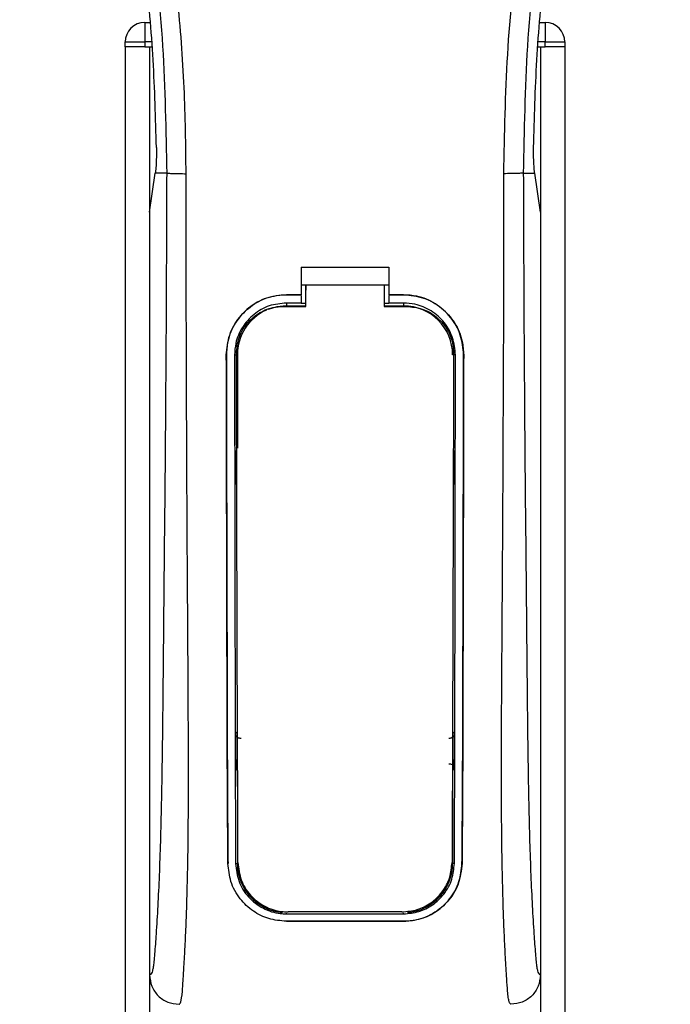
# Model space of a CAD drawing. Header units: millimetres. Extents: x 0 to 420, y 0 to 297.
# Tile 48 of 84: x 192.29 to 197.44, y 245.51 to 253.29. Entities that reach past the tile are written whole.
import ezdxf

# ---------------------------------------------------------------- set-up
doc = ezdxf.new("R2010")
doc.units = ezdxf.units.MM

msp = doc.modelspace()

# ---------------------------------------------------------------- linework, layer by layer
at = {"color": 7, "linetype": 'Continuous', "lineweight": 25}
for p, q in [((193.28123, 253.27247), (193.32227, 253.27247)), ((193.28123, 253.27247), (193.28123, 253.11792)), ((196.40847, 253.27247), (196.44951, 253.27247)), ((196.44951, 253.27247), (196.44951, 253.11792)), ((193.12668, 253.07929), (193.12668, 253.11792)), ((193.12668, 253.11792), (193.28123, 253.11792)), ((193.28123, 253.11792), (193.28123, 253.07929)), ((193.33551, 253.11792), (193.28123, 253.11792)), ((196.44951, 253.11792), (196.39524, 253.11792)), ((196.44951, 253.07929), (196.44951, 253.11792)), ((196.44951, 253.11792), (196.60406, 253.11792)), ((196.60406, 253.11792), (196.60406, 253.07929)), ((193.12668, 253.07929), (193.12668, 180.44062)), ((193.28123, 253.07929), (193.12668, 253.07929)), ((193.28123, 253.07929), (193.33882, 253.07929)), ((193.31987, 253.07929), (193.31987, 180.44062)), ((193.31987, 253.07929), (193.33882, 253.07929)), ((196.39193, 253.07929), (196.41088, 253.07929)), ((196.39193, 253.07929), (196.44951, 253.07929)), ((196.41088, 253.07929), (196.41088, 180.44062)), ((196.60406, 253.07929), (196.44951, 253.07929)), ((196.60406, 253.07929), (196.60406, 180.44062)), ((193.31987, 251.77334), (193.36483, 252.08244)), ((193.36483, 252.08244), (193.36538, 252.08618)), ((193.45493, 252.08244), (193.36483, 252.08244)), ((196.27581, 252.08244), (196.36591, 252.08244)), ((196.36591, 252.08244), (196.36537, 252.08618)), ((196.41088, 251.77334), (196.36591, 252.08244)), ((193.31987, 251.77334), (193.31987, 245.74587)), ((196.41088, 251.77334), (196.41088, 245.74587)), ((194.51763, 251.33788), (195.21311, 251.33788)), ((194.51763, 251.33788), (194.51763, 251.12077)), ((195.21311, 251.33788), (195.21311, 251.12077)), ((194.51763, 251.19805), (194.5563, 251.19805)), ((194.5563, 251.19867), (195.1745, 251.19866)), ((194.5563, 251.19867), (194.5563, 251.15813)), ((195.1745, 251.19805), (195.21311, 251.19805)), ((194.40172, 251.12077), (194.51763, 251.12077)), ((194.40172, 251.12043), (194.40172, 251.12077)), ((194.51763, 251.12043), (194.40172, 251.12043)), ((194.51763, 251.11452), (194.51763, 251.05544)), ((195.21311, 251.12077), (195.32902, 251.12077)), ((195.32902, 251.12043), (195.21311, 251.12043)), ((195.21311, 251.11452), (195.21311, 251.05544)), ((195.32902, 251.12043), (195.32902, 251.12077)), ((194.51763, 251.05544), (194.40172, 251.05544)), ((194.40172, 251.05544), (194.40172, 251.03284)), ((194.40172, 251.03284), (194.5563, 251.03284)), ((194.5563, 251.05212), (194.51763, 251.05212)), ((195.21311, 251.05212), (195.1745, 251.05212)), ((195.1745, 251.03284), (195.32902, 251.03284)), ((195.32902, 251.05544), (195.21311, 251.05544)), ((195.32902, 251.05544), (195.32902, 251.03284)), ((193.92704, 250.64505), (193.9267, 250.64505)), ((193.99181, 250.64512), (194.014, 250.64512)), ((194.014, 250.64512), (194.014, 249.90964)), ((195.73894, 250.64512), (195.71675, 250.64512)), ((195.80371, 250.64505), (195.80404, 250.64505)), ((194.014, 247.36228), (194.014, 246.62681)), ((195.71675, 247.36228), (195.71675, 246.62681)), ((194.00048, 246.62681), (194.014, 246.62681)), ((195.73027, 246.62681), (195.71675, 246.62681)), ((193.94, 246.62643), (193.93964, 246.62642)), ((195.79074, 246.62643), (195.7911, 246.62642)), ((194.40172, 246.2288), (194.40172, 246.23423)), ((194.40172, 246.2288), (195.32902, 246.2288)), ((194.40172, 246.17019), (195.32902, 246.17019)), ((194.40172, 246.17019), (194.40172, 246.1698)), ((195.32902, 246.1698), (194.40172, 246.1698)), ((195.32902, 246.2288), (195.32902, 246.23423)), ((195.32902, 246.17019), (195.32902, 246.1698))]:
    msp.add_line(p, q, dxfattribs=at)
at = {"color": 7, "linetype": 'Continuous', "lineweight": 25, "flags": 128}
for points in [[(194.40172, 251.03284), (194.32608, 251.02539), (194.25664, 251.00468)], [(194.37858, 251.02867), (194.40176, 251.02867), (194.5563, 251.02865)], [(195.1745, 251.02864), (195.32899, 251.02865), (195.35217, 251.02866)]]:
    msp.add_lwpolyline(points, dxfattribs=at)
at = {"color": 7, "linetype": 'Continuous', "lineweight": 25}
for centre, radius, start, end in [((193.28123, 253.11792), 0.15455, 90, 180), ((196.44951, 253.11792), 0.15455, 0, 90), ((194.40172, 250.64512), 0.38772, 113.878461, 180), ((195.32902, 250.64512), 0.38772, 0, 90), ((194.40172, 246.62681), 0.38772, 180, 265.510795), ((195.32902, 246.62681), 0.38772, 274.489205, 0)]:
    msp.add_arc(centre, radius, start, end, dxfattribs=at)
for points, knots in [([(192.79015, 260.66636), (192.76706, 260.63271), (192.69714, 260.53079), (192.5819, 260.33602), (192.46181, 260.0745), (192.36961, 259.78895), (192.30603, 259.45562), (192.2843, 259.07638), (192.31185, 258.66044), (192.38733, 258.17855), (192.51557, 257.63534), (192.71935, 256.9099), (192.94702, 256.05967), (193.16638, 255.07762), (193.33154, 254.08571), (193.43691, 253.08593), (193.44892, 252.41687), (193.45493, 252.08244)], [0, 0, 0, 0, 0.0171315, 0.0518789, 0.0867888, 0.1216172, 0.1567305, 0.2033881, 0.2503481, 0.2972709, 0.3674165, 0.4376773, 0.5502447, 0.6628473, 0.7753466, 0.8877074, 1, 1, 1, 1]), ([(193.60889, 252.07731), (193.60592, 252.30403), (193.59984, 252.76738), (193.54562, 253.47169), (193.46035, 254.18233), (193.35482, 254.79958), (193.24645, 255.32519), (193.15025, 255.74478), (193.04507, 256.16164), (192.92901, 256.59249), (192.82915, 256.94703), (192.7555, 257.20374), (192.71828, 257.33443), (192.6833, 257.45767), (192.65298, 257.56506), (192.62317, 257.67258), (192.59665, 257.77311), (192.5693, 257.88015), (192.54415, 257.98306), (192.52115, 258.08179), (192.5003, 258.17635), (192.46567, 258.34386), (192.42509, 258.57779), (192.39047, 258.88668), (192.38105, 259.1882), (192.39982, 259.48849), (192.45204, 259.78201), (192.53644, 260.06621), (192.65078, 260.33216), (192.7511, 260.51222), (192.82078, 260.6249), (192.84583, 260.66341), (192.85794, 260.68203)], [0, 0, 0, 0, 0.0757702, 0.1548571, 0.2359051, 0.3148505, 0.3639911, 0.4151955, 0.4586591, 0.5076202, 0.5642678, 0.5817192, 0.5968623, 0.6096795, 0.624536, 0.6341631, 0.6469813, 0.6592987, 0.6711121, 0.6824202, 0.6932232, 0.7035232, 0.739704, 0.7727671, 0.8079075, 0.8413785, 0.8748477, 0.9102013, 0.9450667, 0.9801292, 0.9903909, 1, 1, 1, 1]), ([(196.12185, 252.07731), (196.12743, 252.3916), (196.13859, 253.0201), (196.23581, 253.95837), (196.36998, 254.78349), (196.52132, 255.49824), (196.63093, 255.94896), (196.70774, 256.24379), (196.74374, 256.37905), (196.77917, 256.50946), (196.81442, 256.63702), (196.85137, 256.76912), (196.8915, 256.91117), (196.94034, 257.08196), (196.99226, 257.26323), (197.04593, 257.45245), (197.09788, 257.63555), (197.1513, 257.83785), (197.20345, 258.05137), (197.2653, 258.33706), (197.32246, 258.68085), (197.35296, 259.08978), (197.3389, 259.40522), (197.3055, 259.63173), (197.2757, 259.77639), (197.23729, 259.92166), (197.1919, 260.0599), (197.1383, 260.19612), (197.07896, 260.32612), (197.01445, 260.45089), (196.94468, 260.5704), (196.89729, 260.64299), (196.87181, 260.68204)], [0, 0, 0, 0, 0.1050162, 0.2100001, 0.3148093, 0.3841756, 0.4540228, 0.4697491, 0.4859574, 0.5007826, 0.5148922, 0.5301685, 0.5466097, 0.5642069, 0.5895177, 0.6096146, 0.6299353, 0.6531323, 0.6795668, 0.7034488, 0.7509822, 0.7962784, 0.8412589, 0.8577085, 0.8747396, 0.8922462, 0.9101144, 0.9261934, 0.9450023, 0.962977, 0.9800887, 1, 1, 1, 1]), ([(196.94058, 260.66638), (196.96368, 260.63272), (197.0336, 260.5308), (197.14884, 260.33602), (197.26893, 260.0745), (197.36114, 259.78895), (197.42472, 259.45562), (197.44645, 259.07638), (197.41889, 258.66044), (197.34341, 258.17855), (197.21517, 257.63534), (197.01139, 256.9099), (196.78372, 256.05967), (196.56436, 255.07762), (196.39921, 254.08571), (196.29384, 253.08593), (196.28182, 252.41687), (196.27581, 252.08244)], [0, 0, 0, 0, 0.0171351, 0.0518824, 0.0867922, 0.1216204, 0.1567336, 0.2033911, 0.2503509, 0.2972735, 0.3674188, 0.4376794, 0.5502464, 0.6628485, 0.7753474, 0.8877078, 1, 1, 1, 1]), ([(193.3738, 252.28484), (193.36745, 252.51528), (193.35472, 252.97668), (193.29304, 253.66826), (193.20319, 254.35913), (193.11849, 254.81684), (193.0761, 255.04591)], [0, 0, 0, 0, 0.2486567, 0.4978798, 0.7487052, 1, 1, 1, 1]), ([(196.35694, 252.28484), (196.3633, 252.51528), (196.37602, 252.97668), (196.4377, 253.66826), (196.52755, 254.35913), (196.61226, 254.81684), (196.65465, 255.04591)], [0, 0, 0, 0, 0.2486567, 0.4978798, 0.7487052, 1, 1, 1, 1]), ([(193.3738, 252.28484), (193.37389, 252.25898), (193.37407, 252.20725), (193.371, 252.13527), (193.36729, 252.1029), (193.36538, 252.08618)], [0, 0, 0, 0, 0.32600015, 0.65198214, 1, 1, 1, 1]), ([(196.36537, 252.08618), (196.36356, 252.10178), (196.35994, 252.13299), (196.3567, 252.20413), (196.35686, 252.2575), (196.35694, 252.28484)], [0, 0, 0, 0, 0.3277767, 0.6555996, 1, 1, 1, 1]), ([(193.45493, 252.08244), (193.45388, 251.77496), (193.45183, 251.17935), (193.44648, 250.28774), (193.43894, 249.40648), (193.4312, 248.69524), (193.42655, 248.16016), (193.42334, 247.8015), (193.41897, 247.44708), (193.41307, 247.11095), (193.40553, 246.80668), (193.39615, 246.53603), (193.38489, 246.29062), (193.37244, 246.08438), (193.36186, 245.93914), (193.35401, 245.8532), (193.34832, 245.80674), (193.34219, 245.77656), (193.33274, 245.74877), (193.32513, 245.74706), (193.31987, 245.74587)], [0, 0, 0, 0, 0.1345803, 0.2606891, 0.3908258, 0.5218164, 0.5741497, 0.6260119, 0.6794971, 0.7306436, 0.7758676, 0.8176431, 0.8578189, 0.896894, 0.9271554, 0.9404322, 0.9512566, 0.9620129, 0.9737095, 1, 1, 1, 1]), ([(193.45493, 252.08244), (193.45846, 252.08182), (193.46577, 252.08055), (193.50214, 252.07888), (193.55222, 252.07767), (193.59045, 252.07743), (193.60889, 252.07731)], [0, 0, 0, 0, 0.2412013, 0.5, 0.7587987, 1, 1, 1, 1]), ([(193.55249, 245.51405), (193.55742, 245.517), (193.56775, 245.5232), (193.57772, 245.59318), (193.5856, 245.70644), (193.59179, 245.81164), (193.59656, 245.89393), (193.59887, 245.93421), (193.60107, 245.97525), (193.60394, 246.03602), (193.60792, 246.12795), (193.6115, 246.22319), (193.61474, 246.32174), (193.61762, 246.4236), (193.62014, 246.52875), (193.6223, 246.63718), (193.62435, 246.76114), (193.62593, 246.91043), (193.62686, 247.0953), (193.62718, 247.31338), (193.62686, 247.5652), (193.62591, 247.85083), (193.62433, 248.16966), (193.62204, 248.52279), (193.61943, 248.89537), (193.61706, 249.27898), (193.615, 249.66436), (193.61325, 250.05566), (193.61179, 250.448), (193.61062, 250.83045), (193.60973, 251.18857), (193.60913, 251.49774), (193.60882, 251.74791), (193.60867, 251.93192), (193.60883, 252.03572), (193.60889, 252.07731)], [0, 0, 0, 0, 0.0298605, 0.062661, 0.0824207, 0.1065055, 0.1214363, 0.1269566, 0.1277359, 0.1429311, 0.1582172, 0.1736223, 0.1891751, 0.2049044, 0.2208385, 0.2370044, 0.2534273, 0.275546, 0.3020067, 0.3328988, 0.3683202, 0.4083393, 0.4529465, 0.5020123, 0.5563269, 0.6093284, 0.6630895, 0.718023, 0.7733257, 0.8273697, 0.8780517, 0.923096, 0.956626, 0.9826179, 1, 1, 1, 1]), ([(196.17825, 245.51405), (196.173, 245.5172), (196.16501, 245.522), (196.15688, 245.56481), (196.15072, 245.62269), (196.14433, 245.71474), (196.13741, 245.8304), (196.13005, 245.96522), (196.1226, 246.12739), (196.11578, 246.32173), (196.11038, 246.5294), (196.10512, 246.82137), (196.10325, 247.07151), (196.10274, 247.26951), (196.10265, 247.33672), (196.10263, 247.40535), (196.10269, 247.47541), (196.10283, 247.54688), (196.10305, 247.63254), (196.1037, 247.75626), (196.10447, 247.8819), (196.10521, 247.99882), (196.10578, 248.08533), (196.1064, 248.18003), (196.10709, 248.2829), (196.10785, 248.39386), (196.1096, 248.64812), (196.11244, 249.06776), (196.11562, 249.64803), (196.11809, 250.25645), (196.12094, 250.85524), (196.12325, 251.46368), (196.12233, 251.86712), (196.12185, 252.07731)], [0, 0, 0, 0, 0.0309601, 0.0470935, 0.0633299, 0.0859793, 0.1072653, 0.1278389, 0.1583054, 0.1892525, 0.2209093, 0.2534961, 0.3188256, 0.3281418, 0.3376388, 0.3473178, 0.3571797, 0.367225, 0.377454, 0.3932487, 0.4192536, 0.4302031, 0.4422954, 0.4555298, 0.4699033, 0.4854101, 0.5020411, 0.5764995, 0.6616013, 0.7455969, 0.8314042, 0.9121632, 1, 1, 1, 1]), ([(196.27581, 252.08244), (196.27229, 252.08182), (196.26497, 252.08055), (196.22861, 252.07888), (196.17852, 252.07767), (196.14029, 252.07743), (196.12185, 252.07731)], [0, 0, 0, 0, 0.2412013, 0.5, 0.7587987, 1, 1, 1, 1]), ([(196.27581, 252.08244), (196.27687, 251.77496), (196.27891, 251.17935), (196.28427, 250.28774), (196.29181, 249.40648), (196.29954, 248.69524), (196.30419, 248.16016), (196.3074, 247.8015), (196.31178, 247.44708), (196.31768, 247.11095), (196.32521, 246.80668), (196.33459, 246.53603), (196.34586, 246.29062), (196.3583, 246.08438), (196.36888, 245.93914), (196.37673, 245.8532), (196.38243, 245.80674), (196.38856, 245.77656), (196.39801, 245.74877), (196.40561, 245.74706), (196.41088, 245.74587)], [0, 0, 0, 0, 0.1345803, 0.2606891, 0.3908258, 0.5218164, 0.5741497, 0.6260119, 0.6794971, 0.7306436, 0.7758676, 0.8176431, 0.8578189, 0.896894, 0.9271554, 0.9404322, 0.9512566, 0.9620129, 0.9737095, 1, 1, 1, 1]), ([(194.5563, 251.02865), (194.5563, 251.03836), (194.5563, 251.09503), (194.5563, 251.1517), (194.5563, 251.19867)], [0, 0, 0, 0, 0.1712419, 1, 1, 1, 1]), ([(194.5563, 251.02676), (194.5563, 251.03659), (194.5563, 251.08038), (194.5563, 251.12417), (194.5563, 251.15813)], [0, 0, 0, 0, 0.22444922, 1, 1, 1, 1]), ([(195.1745, 251.19866), (195.1745, 251.1517), (195.1745, 251.09502), (195.1745, 251.03835), (195.1745, 251.02864)], [0, 0, 0, 0, 0.828615, 1, 1, 1, 1]), ([(193.9267, 250.64505), (193.93187, 250.6985), (193.94222, 250.80539), (194.02405, 250.94801), (194.14466, 251.05562), (194.27834, 251.11265), (194.36667, 251.11846), (194.40172, 251.12077)], [0, 0, 0, 0, 0.2148442, 0.4296944, 0.6444289, 0.8588775, 1, 1, 1, 1]), ([(194.40172, 251.12043), (194.34841, 251.1152), (194.24179, 251.10473), (194.09969, 251.02306), (193.99234, 250.9029), (193.93512, 250.76918), (193.92935, 250.68055), (193.92704, 250.64505)], [0, 0, 0, 0, 0.214095, 0.4281873, 0.6423212, 0.8567424, 1, 1, 1, 1]), ([(195.32902, 251.12077), (195.38236, 251.11553), (195.48903, 251.10506), (195.63126, 251.02337), (195.73871, 250.90307), (195.79597, 250.76923), (195.80174, 250.68054), (195.80404, 250.64505)], [0, 0, 0, 0, 0.2140417, 0.428078, 0.6423732, 0.8568778, 1, 1, 1, 1]), ([(195.80371, 250.64505), (195.79854, 250.69846), (195.7882, 250.80528), (195.70642, 250.94774), (195.58596, 251.0553), (195.45238, 251.11231), (195.36408, 251.11812), (195.32902, 251.12043)], [0, 0, 0, 0, 0.2148479, 0.4297059, 0.6442694, 0.8587571, 1, 1, 1, 1]), ([(194.40172, 251.05544), (194.35568, 251.05091), (194.2636, 251.04187), (194.14087, 250.97134), (194.04817, 250.86754), (193.9988, 250.75213), (193.9938, 250.67568), (193.99181, 250.64512)], [0, 0, 0, 0, 0.2141722, 0.4283408, 0.6426173, 0.8571514, 1, 1, 1, 1]), ([(194.00651, 250.65831), (194.01055, 250.69975), (194.01863, 250.78264), (194.08207, 250.89311), (194.17564, 250.9769), (194.28042, 251.022), (194.35033, 251.02675), (194.37858, 251.02867)], [0, 0, 0, 0, 0.2133277, 0.4266829, 0.6395459, 0.8543822, 1, 1, 1, 1]), ([(195.73894, 250.64512), (195.73445, 250.69125), (195.72547, 250.78351), (195.65477, 250.90655), (195.55064, 250.99934), (195.43534, 251.04845), (195.3592, 251.05345), (195.32902, 251.05544)], [0, 0, 0, 0, 0.2149666, 0.4299412, 0.6447022, 0.8591569, 1, 1, 1, 1]), ([(195.35217, 251.02865), (195.39412, 251.02454), (195.47802, 251.01631), (195.58972, 250.95222), (195.67382, 250.85794), (195.71802, 250.75388), (195.72246, 250.68532), (195.72421, 250.6583)], [0, 0, 0, 0, 0.2155917, 0.4312275, 0.6458938, 0.860392, 1, 1, 1, 1]), ([(193.93964, 246.62642), (193.93877, 246.72623), (193.93701, 246.9259), (193.9346, 247.34167), (193.9322, 248.12023), (193.92967, 249.25757), (193.92769, 250.18253), (193.9267, 250.64505)], [0, 0, 0, 0, 0.0777426, 0.1555294, 0.313984, 0.6569639, 1, 1, 1, 1]), ([(193.92704, 250.64505), (193.92766, 250.30896), (193.92892, 249.63679), (193.93133, 248.79946), (193.93274, 248.12695), (193.93395, 247.62096), (193.93595, 247.11479), (193.93865, 246.7891), (193.94, 246.62643)], [0, 0, 0, 0, 0.2490164, 0.4980152, 0.6229127, 0.7477829, 0.8740258, 1, 1, 1, 1]), ([(193.99181, 250.64512), (193.9922, 250.30905), (193.993, 249.63672), (193.99466, 248.79929), (193.99562, 248.12672), (193.99648, 247.62095), (193.99778, 247.11499), (193.99958, 246.78942), (194.00048, 246.62681)], [0, 0, 0, 0, 0.24901762, 0.49818496, 0.62304083, 0.74786943, 0.87406878, 1, 1, 1, 1]), ([(194.01897, 246.63464), (194.01836, 246.76023), (194.01714, 247.01276), (194.01522, 247.54119), (194.01297, 248.35166), (194.00977, 249.43454), (194.0076, 250.25039), (194.00651, 250.65831)], [0, 0, 0, 0, 0.0973703, 0.1957761, 0.3958911, 0.6979495, 1, 1, 1, 1]), ([(195.72421, 250.6583), (195.72343, 250.36164), (195.72189, 249.76815), (195.71901, 248.80061), (195.71669, 247.93748), (195.71434, 247.18209), (195.71263, 246.81696), (195.71177, 246.63464)], [0, 0, 0, 0, 0.2195784, 0.4392845, 0.7186053, 0.8594891, 1, 1, 1, 1]), ([(195.73027, 246.62681), (195.73082, 246.72045), (195.73193, 246.90779), (195.73347, 247.29772), (195.7352, 248.069), (195.73693, 249.2195), (195.73827, 250.16987), (195.73894, 250.64512)], [0, 0, 0, 0, 0.0730832, 0.1462031, 0.2950753, 0.6474953, 1, 1, 1, 1]), ([(195.79074, 246.62643), (195.79157, 246.72006), (195.79324, 246.90739), (195.79558, 247.29732), (195.79791, 247.98616), (195.80029, 249.13709), (195.80244, 250.08722), (195.80371, 250.64505)], [0, 0, 0, 0, 0.0730778, 0.1461922, 0.2950561, 0.5861196, 1, 1, 1, 1]), ([(195.80404, 250.64505), (195.80342, 250.30897), (195.80217, 249.63683), (195.79975, 248.79953), (195.79834, 248.12707), (195.79713, 247.62116), (195.79514, 247.11513), (195.79245, 246.78922), (195.7911, 246.62642)], [0, 0, 0, 0, 0.24904151, 0.49806581, 0.62297227, 0.74785232, 0.8740546, 1, 1, 1, 1]), ([(193.99639, 249.89071), (193.99641, 249.87874), (193.99652, 249.80074), (193.99666, 249.71108), (193.99678, 249.63341), (193.9968, 249.62173)], [0, 0, 0, 0, 0.1334237, 0.8696656, 1, 1, 1, 1]), ([(194.00867, 249.8632), (194.00758, 249.86405), (194.00309, 249.86759), (193.99797, 249.87719), (193.99693, 249.8861), (193.99639, 249.89071)], [0, 0, 0, 0, 0.1332428, 0.5513392, 1, 1, 1, 1]), ([(195.73435, 249.89071), (195.73388, 249.8864), (195.73294, 249.87779), (195.72804, 249.86813), (195.72338, 249.86433), (195.72209, 249.86328)], [0, 0, 0, 0, 0.4197308, 0.8394614, 1, 1, 1, 1]), ([(195.73394, 249.62173), (195.73396, 249.63341), (195.73409, 249.71108), (195.73422, 249.80074), (195.73434, 249.87874), (195.73435, 249.89071)], [0, 0, 0, 0, 0.1303344, 0.8665763, 1, 1, 1, 1]), ([(193.9968, 249.62173), (193.99726, 249.62605), (193.99817, 249.63471), (194.00313, 249.6445), (194.00788, 249.64838), (194.00925, 249.6495)], [0, 0, 0, 0, 0.4160512, 0.8321625, 1, 1, 1, 1]), ([(195.7215, 249.64956), (195.72265, 249.64865), (195.7272, 249.64507), (195.73238, 249.63537), (195.73341, 249.62641), (195.73394, 249.62173)], [0, 0, 0, 0, 0.1394793, 0.5506459, 1, 1, 1, 1]), ([(194.00012, 247.65396), (194.00123, 247.65518), (194.00378, 247.65801), (194.008, 247.66252), (194.01152, 247.66616), (194.0136, 247.66826), (194.014, 247.66866)], [0, 0, 0, 0, 0.23957, 0.5510243, 0.9142459, 1, 1, 1, 1]), ([(194.00012, 247.65396), (194.00014, 247.64185), (194.00032, 247.56095), (194.00054, 247.46833), (194.00076, 247.38806), (194.00079, 247.37624)], [0, 0, 0, 0, 0.1304713, 0.8719742, 1, 1, 1, 1]), ([(194.04303, 247.61564), (194.03868, 247.6156), (194.02999, 247.6155), (194.01778, 247.6208), (194.00803, 247.62951), (194.00141, 247.64103), (194.00055, 247.64966), (194.00012, 247.65396)], [0, 0, 0, 0, 0.1995185, 0.3990159, 0.5990992, 0.8002843, 1, 1, 1, 1]), ([(195.73063, 247.65396), (195.73019, 247.6496), (195.7293, 247.64089), (195.72255, 247.62929), (195.71265, 247.62059), (195.70046, 247.61546), (195.69189, 247.61558), (195.68771, 247.61564)], [0, 0, 0, 0, 0.2023246, 0.4046539, 0.6067659, 0.8079877, 1, 1, 1, 1]), ([(195.71675, 247.66866), (195.71882, 247.66654), (195.72258, 247.66271), (195.72721, 247.65774), (195.72976, 247.65492), (195.73063, 247.65396)], [0, 0, 0, 0, 0.4489749, 0.8121966, 1, 1, 1, 1]), ([(195.72995, 247.37624), (195.72998, 247.38806), (195.73021, 247.46833), (195.73043, 247.56095), (195.7306, 247.64185), (195.73063, 247.65396)], [0, 0, 0, 0, 0.12802583, 0.86952866, 1, 1, 1, 1]), ([(195.68737, 247.41478), (195.69168, 247.41481), (195.70029, 247.41488), (195.71235, 247.40962), (195.72199, 247.401), (195.72867, 247.38944), (195.72952, 247.38069), (195.72995, 247.37624)], [0, 0, 0, 0, 0.1972455, 0.3944793, 0.5922386, 0.7922658, 1, 1, 1, 1]), ([(194.014, 247.36228), (194.01199, 247.36433), (194.0083, 247.3681), (194.0039, 247.37281), (194.0015, 247.37545), (194.00079, 247.37624)], [0, 0, 0, 0, 0.4562153, 0.8385917, 1, 1, 1, 1]), ([(195.72995, 247.37624), (195.729, 247.37519), (195.72661, 247.37255), (195.72253, 247.36821), (195.71908, 247.36464), (195.71707, 247.36261), (195.71675, 247.36228)], [0, 0, 0, 0, 0.2159047, 0.5437839, 0.9261602, 1, 1, 1, 1]), ([(194.00048, 246.62681), (194.00593, 246.57853), (194.01685, 246.48198), (194.09608, 246.35703), (194.21053, 246.26737), (194.32213, 246.23175), (194.38556, 246.2294), (194.40172, 246.2288)], [0, 0, 0, 0, 0.2365907, 0.4730955, 0.7094684, 0.9259916, 1, 1, 1, 1]), ([(194.01897, 246.63464), (194.0242, 246.58778), (194.03465, 246.49409), (194.11134, 246.37241), (194.22248, 246.28432), (194.33281, 246.24774), (194.39694, 246.24513), (194.41456, 246.24441)], [0, 0, 0, 0, 0.2333586, 0.4666154, 0.700476, 0.9177481, 1, 1, 1, 1]), ([(195.31618, 246.24441), (195.3572, 246.24814), (195.43913, 246.2556), (195.54967, 246.31284), (195.63993, 246.3999), (195.70011, 246.51145), (195.70806, 246.59538), (195.71177, 246.63464)], [0, 0, 0, 0, 0.1905868, 0.3807478, 0.5820906, 0.8045106, 1, 1, 1, 1]), ([(195.32902, 246.2288), (195.37014, 246.23252), (195.45228, 246.23994), (195.56328, 246.29698), (195.65472, 246.38413), (195.71756, 246.498), (195.72615, 246.58512), (195.73027, 246.62681)], [0, 0, 0, 0, 0.1873634, 0.3742734, 0.5733177, 0.7958103, 1, 1, 1, 1]), ([(194.40172, 246.1698), (194.35459, 246.17404), (194.26045, 246.18251), (194.13312, 246.24752), (194.02763, 246.34724), (193.95476, 246.47801), (193.94452, 246.57856), (193.93964, 246.62642)], [0, 0, 0, 0, 0.1867018, 0.3729124, 0.5722054, 0.7963772, 1, 1, 1, 1]), ([(195.32902, 246.17019), (195.37597, 246.1744), (195.46973, 246.18281), (195.59653, 246.24731), (195.70192, 246.34633), (195.77536, 246.477), (195.78576, 246.57805), (195.79074, 246.62643)], [0, 0, 0, 0, 0.18580177, 0.37109435, 0.56959525, 0.79396529, 1, 1, 1, 1]), ([(195.7911, 246.62642), (195.78464, 246.57093), (195.77174, 246.45997), (195.6804, 246.31677), (195.54861, 246.2138), (195.42001, 246.17308), (195.34715, 246.17045), (195.32902, 246.1698)], [0, 0, 0, 0, 0.2362426, 0.4723403, 0.7098627, 0.9278237, 1, 1, 1, 1]), ([(195.31618, 246.24441), (195.29921, 246.24441), (195.13361, 246.24441), (194.83307, 246.24441), (194.5495, 246.24441), (194.41456, 246.24441)], [0, 0, 0, 0, 0.0564649, 0.5510099, 1, 1, 1, 1]), ([(193.31987, 245.74587), (193.32338, 245.71545), (193.3304, 245.65463), (193.38426, 245.57805), (193.46111, 245.52454), (193.52199, 245.51759), (193.55249, 245.51411)], [0, 0, 0, 0, 0.2499459, 0.4997381, 0.749424, 1, 1, 1, 1]), ([(196.41088, 245.74587), (196.40737, 245.71545), (196.40035, 245.65463), (196.34649, 245.57805), (196.26964, 245.52454), (196.20875, 245.51759), (196.17825, 245.51411)], [0, 0, 0, 0, 0.2499459, 0.4997381, 0.749424, 1, 1, 1, 1])]:
    msp.add_open_spline(points, degree=3, knots=knots, dxfattribs=at)

doc.saveas('drawing.dxf')
